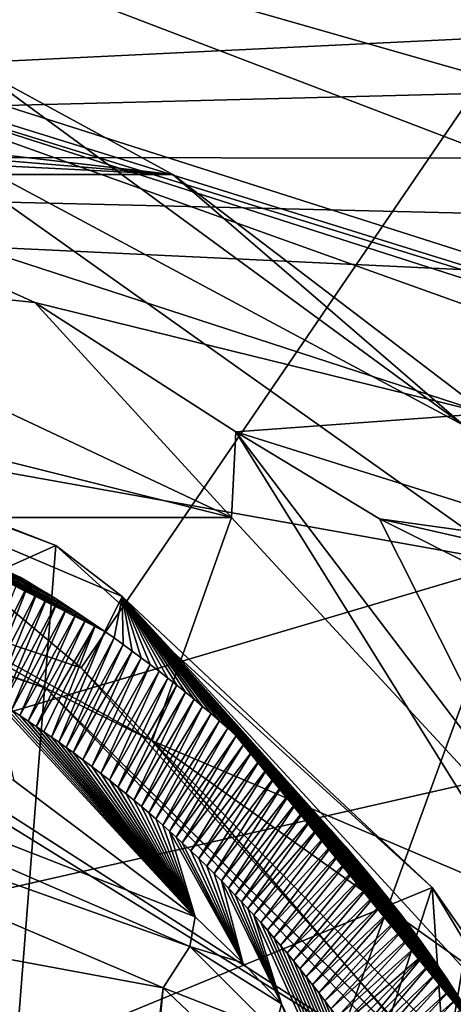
# Model space of a CAD drawing. Header units: millimetres. Extents: x -147 to 294, y -82 to 275.
# Tile 188 of 256: x 243.14 to 245.54, y 157.59 to 163.05. Entities that reach past the tile are written whole.
import ezdxf

# ---------------------------------------------------------------- set-up
doc = ezdxf.new("R2010")
doc.units = ezdxf.units.MM
doc.header["$LTSCALE"] = 67.506716
for name, color, linetype in [('1827', 7, 'CONTINUOUS'), ('2846', 7, 'CONTINUOUS'), ('3303', 7, 'CONTINUOUS'), ('3314', 7, 'CONTINUOUS'), ('3322', 7, 'CONTINUOUS'), ('3341', 7, 'CONTINUOUS'), ('3344', 7, 'CONTINUOUS'), ('3346', 7, 'CONTINUOUS'), ('3386', 7, 'CONTINUOUS'), ('3841', 7, 'CONTINUOUS'), ('3876', 7, 'CONTINUOUS'), ('3877', 7, 'CONTINUOUS'), ('3878', 7, 'CONTINUOUS'), ('3879', 7, 'CONTINUOUS'), ('3901', 7, 'CONTINUOUS'), ('3902', 7, 'CONTINUOUS'), ('3935', 7, 'CONTINUOUS'), ('3936', 7, 'CONTINUOUS'), ('3938', 7, 'CONTINUOUS'), ('3939', 7, 'CONTINUOUS'), ('3942', 7, 'CONTINUOUS'), ('3943', 7, 'CONTINUOUS'), ('4009', 7, 'CONTINUOUS'), ('761', 7, 'CONTINUOUS'), ('802', 7, 'CONTINUOUS')]:
    doc.layers.add(name, color=color, linetype=linetype)

msp = doc.modelspace()

# ---------------------------------------------------------------- linework, layer by layer
at = {"layer": '1827', "linetype": 'CONTINUOUS'}
for points in [[(247.0596, 164.7051, -25.4426), (235.1408, 166.4508, -22.4756), (243.4814, 159.4562, -25.6096), (247.0596, 164.7051, -25.4426)], [(243.4814, 159.4562, -25.6096), (235.1408, 166.4508, -22.4756), (240.0061, 160.6226, -24.4588), (243.4814, 159.4562, -25.6096)], [(245.8803, 156.9897, -26.9313), (247.0596, 164.7051, -25.4426), (243.4814, 159.4562, -25.6096), (245.8803, 156.9897, -26.9313)]]:
    msp.add_3dface(points, dxfattribs=at)
at = {"layer": '2846', "linetype": 'CONTINUOUS'}
for points in [[(248.922, 164.5544, -28.6219), (256.2098, 159.7369, -33.4085), (240.8754, 165.8182, -25.9496), (248.922, 164.5544, -28.6219)], [(240.8754, 165.8182, -25.9496), (256.2098, 159.7369, -33.4085), (240.9425, 165.0801, -26.144), (240.8754, 165.8182, -25.9496)], [(240.9425, 165.0801, -26.144), (256.2098, 159.7369, -33.4085), (241.1225, 165.0226, -26.1991), (240.9425, 165.0801, -26.144)], [(241.1225, 165.0226, -26.1991), (256.2098, 159.7369, -33.4085), (241.2227, 164.8652, -26.2602), (241.1225, 165.0226, -26.1991)], [(241.2227, 164.8652, -26.2602), (256.2098, 159.7369, -33.4085), (241.4267, 163.9573, -26.5222), (241.2227, 164.8652, -26.2602)], [(256.2098, 159.7369, -33.4085), (255.0942, 158.7309, -33.3823), (241.4267, 163.9573, -26.5222), (256.2098, 159.7369, -33.4085)], [(241.4267, 163.9573, -26.5222), (255.0942, 158.7309, -33.3823), (241.6362, 163.0259, -26.7849), (241.4267, 163.9573, -26.5222)], [(241.6362, 163.0259, -26.7849), (255.0942, 158.7309, -33.3823), (241.7045, 162.8973, -26.831), (241.6362, 163.0259, -26.7849)], [(241.7045, 162.8973, -26.831), (255.0942, 158.7309, -33.3823), (241.8299, 162.8222, -26.8804), (241.7045, 162.8973, -26.831)], [(255.0942, 158.7309, -33.3823), (254.8724, 158.6399, -33.3189), (241.8299, 162.8222, -26.8804), (255.0942, 158.7309, -33.3823)], [(254.8724, 158.6399, -33.3189), (254.4428, 158.3003, -33.2645), (241.8299, 162.8222, -26.8804), (254.8724, 158.6399, -33.3189)], [(241.8299, 162.8222, -26.8804), (254.4428, 158.3003, -33.2645), (245.6001, 160.8001, -28.5221), (241.8299, 162.8222, -26.8804)]]:
    msp.add_3dface(points, dxfattribs=at)
at = {"layer": '3303', "linetype": 'CONTINUOUS'}
for points in [[(240.0061, 160.6226, -24.4588), (239.9795, 160.5045, -24.5226), (245.7051, 156.9546, -26.9517), (240.0061, 160.6226, -24.4588)], [(243.4814, 159.4562, -25.6096), (240.0061, 160.6226, -24.4588), (245.7051, 156.9546, -26.9517), (243.4814, 159.4562, -25.6096)], [(239.9795, 160.5045, -24.5226), (239.9348, 160.4632, -24.6923), (243.2865, 159.3431, -25.8126), (239.9795, 160.5045, -24.5226)], [(245.7051, 156.9546, -26.9517), (239.9795, 160.5045, -24.5226), (243.2865, 159.3431, -25.8126), (245.7051, 156.9546, -26.9517)], [(245.8803, 156.9897, -26.9313), (243.4814, 159.4562, -25.6096), (245.7051, 156.9546, -26.9517), (245.8803, 156.9897, -26.9313)], [(245.6575, 156.8881, -27.1343), (245.7051, 156.9546, -26.9517), (243.2865, 159.3431, -25.8126), (245.6575, 156.8881, -27.1343)]]:
    msp.add_3dface(points, dxfattribs=at)
at = {"layer": '3314', "linetype": 'CONTINUOUS'}
for points in [[(243.2865, 159.3431, -25.8126), (239.9348, 160.4632, -24.6923), (241.624, 160.2881, -26.0953), (243.2865, 159.3431, -25.8126)], [(243.876, 159.0509, -26.9705), (243.2865, 159.3431, -25.8126), (241.624, 160.2881, -26.0953), (243.876, 159.0509, -26.9705)], [(245.6575, 156.8881, -27.1343), (243.2865, 159.3431, -25.8126), (245.5394, 157.122, -27.9101), (245.6575, 156.8881, -27.1343)], [(245.5394, 157.122, -27.9101), (243.2865, 159.3431, -25.8126), (243.876, 159.0509, -26.9705), (245.5394, 157.122, -27.9101)]]:
    msp.add_3dface(points, dxfattribs=at)
at = {"layer": '3322', "linetype": 'CONTINUOUS'}
for points in [[(241.6592, 162.1908, -29.1569), (243.225, 161.4808, -29.5895), (241.3755, 161.6749, -26.3422), (241.6592, 162.1908, -29.1569)], [(241.3755, 161.6749, -26.3422), (243.225, 161.4808, -29.5895), (244.3147, 160.2895, -27.38), (241.3755, 161.6749, -26.3422)], [(243.225, 161.4808, -29.5895), (244.339, 160.7633, -30.238), (244.3147, 160.2895, -27.38), (243.225, 161.4808, -29.5895)], [(244.3147, 160.2895, -27.38), (244.339, 160.7633, -30.238), (246.4845, 157.9382, -28.542), (244.3147, 160.2895, -27.38)], [(244.339, 160.7633, -30.238), (247.2496, 156.0853, -32.6765), (246.4845, 157.9382, -28.542), (244.339, 160.7633, -30.238)]]:
    msp.add_3dface(points, dxfattribs=at)
at = {"layer": '3341', "linetype": 'CONTINUOUS'}
for points in [[(241.8299, 162.8222, -26.8804), (245.6001, 160.8001, -28.5221), (242.8837, 162.7919, -29.2062), (241.8299, 162.8222, -26.8804)], [(242.8837, 162.7919, -29.2062), (245.6001, 160.8001, -28.5221), (243.9891, 162.1908, -29.4022), (242.8837, 162.7919, -29.2062)], [(243.9891, 162.1908, -29.4022), (245.6001, 160.8001, -28.5221), (245.7281, 160.8644, -30.2876), (243.9891, 162.1908, -29.4022)]]:
    msp.add_3dface(points, dxfattribs=at)
at = {"layer": '3344', "linetype": 'CONTINUOUS'}
for points in [[(242.8837, 162.7919, -29.2062), (243.9891, 162.1908, -29.4022), (240.5603, 162.5873, -28.9747), (242.8837, 162.7919, -29.2062)], [(243.9891, 162.1908, -29.4022), (240.7907, 162.4538, -29.0152), (240.5603, 162.5873, -28.9747), (243.9891, 162.1908, -29.4022)], [(241.2332, 162.3309, -29.0822), (240.7907, 162.4538, -29.0152), (243.9891, 162.1908, -29.4022), (241.2332, 162.3309, -29.0822)], [(241.6592, 162.1908, -29.1569), (241.2332, 162.3309, -29.0822), (243.9891, 162.1908, -29.4022), (241.6592, 162.1908, -29.1569)], [(243.225, 161.4808, -29.5895), (241.6592, 162.1908, -29.1569), (245.7281, 160.8644, -30.2876), (243.225, 161.4808, -29.5895)], [(241.6592, 162.1908, -29.1569), (243.9891, 162.1908, -29.4022), (245.7281, 160.8644, -30.2876), (241.6592, 162.1908, -29.1569)], [(244.339, 160.7633, -30.238), (243.225, 161.4808, -29.5895), (245.7281, 160.8644, -30.2876), (244.339, 160.7633, -30.238)], [(244.339, 160.7633, -30.238), (245.7281, 160.8644, -30.2876), (246.4721, 160.0956, -31.4789), (244.339, 160.7633, -30.238)], [(244.339, 160.7633, -30.238), (246.4721, 160.0956, -31.4789), (245.1337, 160.2818, -30.952), (244.339, 160.7633, -30.238)], [(245.1337, 160.2818, -30.952), (246.4721, 160.0956, -31.4789), (246.4381, 159.9844, -31.8106), (245.1337, 160.2818, -30.952)], [(245.723, 159.9857, -31.7302), (245.1337, 160.2818, -30.952), (246.4381, 159.9844, -31.8106), (245.723, 159.9857, -31.7302)]]:
    msp.add_3dface(points, dxfattribs=at)
at = {"layer": '3346', "linetype": 'CONTINUOUS'}
for points in [[(247.2496, 156.0853, -32.6765), (244.339, 160.7633, -30.238), (245.1337, 160.2818, -30.952), (247.2496, 156.0853, -32.6765)], [(247.2496, 156.0853, -32.6765), (245.1337, 160.2818, -30.952), (245.723, 159.9857, -31.7302), (247.2496, 156.0853, -32.6765)]]:
    msp.add_3dface(points, dxfattribs=at)
at = {"layer": '3386', "linetype": 'CONTINUOUS'}
for points in [[(241.3755, 161.6749, -26.3422), (244.3147, 160.2895, -27.38), (241.502, 160.9934, -26.2178), (241.3755, 161.6749, -26.3422)], [(244.3147, 160.2895, -27.38), (241.624, 160.2881, -26.0953), (241.502, 160.9934, -26.2178), (244.3147, 160.2895, -27.38)], [(243.876, 159.0509, -26.9705), (241.624, 160.2881, -26.0953), (244.3147, 160.2895, -27.38), (243.876, 159.0509, -26.9705)], [(243.876, 159.0509, -26.9705), (244.3147, 160.2895, -27.38), (246.4845, 157.9382, -28.542), (243.876, 159.0509, -26.9705)], [(245.5394, 157.122, -27.9101), (243.876, 159.0509, -26.9705), (246.0092, 157.5301, -28.2242), (245.5394, 157.122, -27.9101)], [(243.876, 159.0509, -26.9705), (246.4845, 157.9382, -28.542), (246.0092, 157.5301, -28.2242), (243.876, 159.0509, -26.9705)]]:
    msp.add_3dface(points, dxfattribs=at)
at = {"layer": '3841', "linetype": 'CONTINUOUS'}
for points in [[(243.9357, 157.6809, -24.9188), (239.7069, 158.4645, -23.589), (241.7561, 139.9206, -25.3915), (243.9357, 157.6809, -24.9188)], [(242.3707, 141.209, -25.599), (243.9357, 157.6809, -24.9188), (241.7561, 139.9206, -25.3915), (242.3707, 141.209, -25.599)], [(244.1689, 157.4608, -25.0273), (243.9357, 157.6809, -24.9188), (242.3707, 141.209, -25.599), (244.1689, 157.4608, -25.0273)]]:
    msp.add_3dface(points, dxfattribs=at)
at = {"layer": '3876', "linetype": 'CONTINUOUS'}
for points in [[(244.5923, 157.5928, -25.5415), (246.2893, 153.9977, -26.7161), (244.439, 158.0844, -27.215), (244.5923, 157.5928, -25.5415)], [(244.439, 158.0844, -27.215), (246.2893, 153.9977, -26.7161), (244.4764, 158.0429, -27.2358), (244.439, 158.0844, -27.215)], [(244.4764, 158.0429, -27.2358), (246.2893, 153.9977, -26.7161), (244.5135, 158.0011, -27.2566), (244.4764, 158.0429, -27.2358)], [(244.5135, 158.0011, -27.2566), (246.2893, 153.9977, -26.7161), (244.5502, 157.959, -27.2773), (244.5135, 158.0011, -27.2566)], [(244.5502, 157.959, -27.2773), (246.2893, 153.9977, -26.7161), (244.5866, 157.9165, -27.2981), (244.5502, 157.959, -27.2773)], [(244.5866, 157.9165, -27.2981), (246.2893, 153.9977, -26.7161), (244.6227, 157.8736, -27.3189), (244.5866, 157.9165, -27.2981)], [(244.6227, 157.8736, -27.3189), (246.2893, 153.9977, -26.7161), (244.6585, 157.8304, -27.3397), (244.6227, 157.8736, -27.3189)], [(244.6585, 157.8304, -27.3397), (246.2893, 153.9977, -26.7161), (244.6939, 157.7869, -27.3605), (244.6585, 157.8304, -27.3397)], [(244.6939, 157.7869, -27.3605), (246.2893, 153.9977, -26.7161), (244.729, 157.7431, -27.3812), (244.6939, 157.7869, -27.3605)], [(244.729, 157.7431, -27.3812), (246.2893, 153.9977, -26.7161), (244.7637, 157.6989, -27.402), (244.729, 157.7431, -27.3812)], [(244.7637, 157.6989, -27.402), (246.2893, 153.9977, -26.7161), (244.7981, 157.6544, -27.4227), (244.7637, 157.6989, -27.402)], [(244.7981, 157.6544, -27.4227), (246.2893, 153.9977, -26.7161), (244.8322, 157.6096, -27.4434), (244.7981, 157.6544, -27.4227)], [(244.8322, 157.6096, -27.4434), (246.2893, 153.9977, -26.7161), (244.8659, 157.5645, -27.4641), (244.8322, 157.6096, -27.4434)]]:
    msp.add_3dface(points, dxfattribs=at)
at = {"layer": '3877', "linetype": 'CONTINUOUS'}
for points in [[(246.0375, 153.7605, -26.2755), (244.5923, 157.5928, -25.5415), (244.5551, 157.4394, -25.2768), (246.0375, 153.7605, -26.2755)], [(246.0375, 153.7605, -26.2755), (246.2893, 153.9977, -26.7161), (244.5923, 157.5928, -25.5415), (246.0375, 153.7605, -26.2755)]]:
    msp.add_3dface(points, dxfattribs=at)
at = {"layer": '3878', "linetype": 'CONTINUOUS'}
for points in [[(244.1127, 158.0746, -25.3151), (244.0842, 157.911, -25.0514), (244.3772, 157.8208, -25.4372), (244.1127, 158.0746, -25.3151)], [(243.9357, 157.6809, -24.9188), (244.5551, 157.4394, -25.2768), (244.0842, 157.911, -25.0514), (243.9357, 157.6809, -24.9188)], [(244.5551, 157.4394, -25.2768), (244.5923, 157.5928, -25.5415), (244.0842, 157.911, -25.0514), (244.5551, 157.4394, -25.2768)], [(244.0842, 157.911, -25.0514), (244.5923, 157.5928, -25.5415), (244.3772, 157.8208, -25.4372), (244.0842, 157.911, -25.0514)], [(243.9357, 157.6809, -24.9188), (244.1689, 157.4608, -25.0273), (244.5551, 157.4394, -25.2768), (243.9357, 157.6809, -24.9188)]]:
    msp.add_3dface(points, dxfattribs=at)
at = {"layer": '3879', "linetype": 'CONTINUOUS'}
for points in [[(242.9997, 159.2819, -26.5262), (244.1127, 158.0746, -25.3151), (243.0486, 159.2512, -26.5467), (242.9997, 159.2819, -26.5262)], [(244.1127, 158.0746, -25.3151), (242.9997, 159.2819, -26.5262), (243.1097, 158.8309, -24.9011), (244.1127, 158.0746, -25.3151)], [(243.0486, 159.2512, -26.5467), (244.1127, 158.0746, -25.3151), (243.0963, 159.2207, -26.5668), (243.0486, 159.2512, -26.5467)], [(243.0963, 159.2207, -26.5668), (244.1127, 158.0746, -25.3151), (243.1428, 159.1904, -26.5866), (243.0963, 159.2207, -26.5668)], [(243.1428, 159.1904, -26.5866), (244.1127, 158.0746, -25.3151), (243.1882, 159.1604, -26.6061), (243.1428, 159.1904, -26.5866)], [(243.1882, 159.1604, -26.6061), (244.1127, 158.0746, -25.3151), (243.2325, 159.1305, -26.6252), (243.1882, 159.1604, -26.6061)], [(243.2325, 159.1305, -26.6252), (244.1127, 158.0746, -25.3151), (243.2757, 159.1009, -26.644), (243.2325, 159.1305, -26.6252)], [(243.2757, 159.1009, -26.644), (244.1127, 158.0746, -25.3151), (243.3177, 159.0717, -26.6625), (243.2757, 159.1009, -26.644)], [(243.3177, 159.0717, -26.6625), (244.1127, 158.0746, -25.3151), (243.3587, 159.0427, -26.6807), (243.3177, 159.0717, -26.6625)], [(243.3587, 159.0427, -26.6807), (244.1127, 158.0746, -25.3151), (243.3988, 159.0139, -26.6985), (243.3587, 159.0427, -26.6807)], [(243.3988, 159.0139, -26.6985), (244.1127, 158.0746, -25.3151), (243.4379, 158.9854, -26.7161), (243.3988, 159.0139, -26.6985)], [(243.4379, 158.9854, -26.7161), (244.1127, 158.0746, -25.3151), (243.4908, 158.9461, -26.7401), (243.4379, 158.9854, -26.7161)], [(243.4908, 158.9461, -26.7401), (244.1127, 158.0746, -25.3151), (243.5419, 158.9075, -26.7634), (243.4908, 158.9461, -26.7401)], [(243.5419, 158.9075, -26.7634), (244.1127, 158.0746, -25.3151), (243.5913, 158.8693, -26.7862), (243.5419, 158.9075, -26.7634)], [(243.5913, 158.8693, -26.7862), (244.1127, 158.0746, -25.3151), (243.6392, 158.8317, -26.8085), (243.5913, 158.8693, -26.7862)], [(243.6392, 158.8317, -26.8085), (244.1127, 158.0746, -25.3151), (243.6856, 158.7946, -26.8303), (243.6392, 158.8317, -26.8085)], [(243.6856, 158.7946, -26.8303), (244.1127, 158.0746, -25.3151), (243.7304, 158.7581, -26.8516), (243.6856, 158.7946, -26.8303)], [(243.7304, 158.7581, -26.8516), (244.1127, 158.0746, -25.3151), (243.7738, 158.7221, -26.8724), (243.7304, 158.7581, -26.8516)], [(243.7738, 158.7221, -26.8724), (244.1127, 158.0746, -25.3151), (243.8159, 158.6866, -26.8927), (243.7738, 158.7221, -26.8724)], [(243.8159, 158.6866, -26.8927), (244.1127, 158.0746, -25.3151), (243.8567, 158.6517, -26.9125), (243.8159, 158.6866, -26.8927)], [(243.8567, 158.6517, -26.9125), (244.1127, 158.0746, -25.3151), (243.8962, 158.6174, -26.9319), (243.8567, 158.6517, -26.9125)], [(243.8962, 158.6174, -26.9319), (244.1127, 158.0746, -25.3151), (243.9345, 158.5836, -26.9508), (243.8962, 158.6174, -26.9319)], [(243.9345, 158.5836, -26.9508), (244.1127, 158.0746, -25.3151), (243.9716, 158.5503, -26.9693), (243.9345, 158.5836, -26.9508)], [(244.1127, 158.0746, -25.3151), (244.3772, 157.8208, -25.4372), (243.9716, 158.5503, -26.9693), (244.1127, 158.0746, -25.3151)], [(243.9716, 158.5503, -26.9693), (244.3772, 157.8208, -25.4372), (244.0076, 158.5175, -26.9874), (243.9716, 158.5503, -26.9693)], [(244.0076, 158.5175, -26.9874), (244.3772, 157.8208, -25.4372), (244.0424, 158.4853, -27.005), (244.0076, 158.5175, -26.9874)], [(244.0424, 158.4853, -27.005), (244.3772, 157.8208, -25.4372), (244.0895, 158.4412, -27.029), (244.0424, 158.4853, -27.005)], [(244.0895, 158.4412, -27.029), (244.3772, 157.8208, -25.4372), (244.1347, 158.3979, -27.0522), (244.0895, 158.4412, -27.029)], [(244.1347, 158.3979, -27.0522), (244.3772, 157.8208, -25.4372), (244.178, 158.3557, -27.0747), (244.1347, 158.3979, -27.0522)], [(244.178, 158.3557, -27.0747), (244.3772, 157.8208, -25.4372), (244.2196, 158.3145, -27.0966), (244.178, 158.3557, -27.0747)], [(244.2196, 158.3145, -27.0966), (244.3772, 157.8208, -25.4372), (244.2597, 158.2741, -27.1178), (244.2196, 158.3145, -27.0966)], [(244.3772, 157.8208, -25.4372), (244.5923, 157.5928, -25.5415), (244.2597, 158.2741, -27.1178), (244.3772, 157.8208, -25.4372)], [(244.2597, 158.2741, -27.1178), (244.5923, 157.5928, -25.5415), (244.2981, 158.2346, -27.1383), (244.2597, 158.2741, -27.1178)], [(244.2981, 158.2346, -27.1383), (244.5923, 157.5928, -25.5415), (244.3352, 158.196, -27.1582), (244.2981, 158.2346, -27.1383)], [(244.3352, 158.196, -27.1582), (244.5923, 157.5928, -25.5415), (244.3711, 158.158, -27.1777), (244.3352, 158.196, -27.1582)], [(244.3711, 158.158, -27.1777), (244.5923, 157.5928, -25.5415), (244.4057, 158.1208, -27.1966), (244.3711, 158.158, -27.1777)], [(244.5923, 157.5928, -25.5415), (244.439, 158.0844, -27.215), (244.4057, 158.1208, -27.1966), (244.5923, 157.5928, -25.5415)]]:
    msp.add_3dface(points, dxfattribs=at)
at = {"layer": '3901', "linetype": 'CONTINUOUS'}
for points in [[(244.0842, 157.911, -25.0514), (240.0114, 159.6771, -23.6907), (240.0051, 159.3608, -23.6011), (244.0842, 157.911, -25.0514)], [(244.0842, 157.911, -25.0514), (244.1127, 158.0746, -25.3151), (240.0114, 159.6771, -23.6907), (244.0842, 157.911, -25.0514)], [(244.1127, 158.0746, -25.3151), (243.1097, 158.8309, -24.9011), (240.0114, 159.6771, -23.6907), (244.1127, 158.0746, -25.3151)], [(243.9357, 157.6809, -24.9188), (244.0842, 157.911, -25.0514), (240.0051, 159.3608, -23.6011), (243.9357, 157.6809, -24.9188)]]:
    msp.add_3dface(points, dxfattribs=at)
at = {"layer": '3902', "linetype": 'CONTINUOUS'}
msp.add_3dface([(239.7069, 158.4645, -23.589), (243.9357, 157.6809, -24.9188), (240.0051, 159.3608, -23.6011), (239.7069, 158.4645, -23.589)], dxfattribs=at)
at = {"layer": '3935', "linetype": 'CONTINUOUS'}
for points in [[(243.5622, 159.6923, -26.8878), (243.6134, 159.6569, -26.9096), (240.7257, 161.1194, -26.1617), (243.5622, 159.6923, -26.8878)], [(240.7257, 161.1194, -26.1617), (243.6134, 159.6569, -26.9096), (243.71, 159.8503, -27.1821), (240.7257, 161.1194, -26.1617)], [(243.5106, 159.7272, -26.866), (243.5622, 159.6923, -26.8878), (240.7257, 161.1194, -26.1617), (243.5106, 159.7272, -26.866)], [(243.4587, 159.7618, -26.8442), (243.5106, 159.7272, -26.866), (240.7257, 161.1194, -26.1617), (243.4587, 159.7618, -26.8442)], [(243.4064, 159.7959, -26.8225), (243.4587, 159.7618, -26.8442), (240.7257, 161.1194, -26.1617), (243.4064, 159.7959, -26.8225)], [(243.3538, 159.8297, -26.8008), (243.4064, 159.7959, -26.8225), (240.7257, 161.1194, -26.1617), (243.3538, 159.8297, -26.8008)], [(243.3009, 159.863, -26.7792), (243.3538, 159.8297, -26.8008), (240.7257, 161.1194, -26.1617), (243.3009, 159.863, -26.7792)], [(243.2478, 159.8959, -26.7577), (243.3009, 159.863, -26.7792), (240.7257, 161.1194, -26.1617), (243.2478, 159.8959, -26.7577)], [(243.1943, 159.9283, -26.7362), (243.2478, 159.8959, -26.7577), (240.7257, 161.1194, -26.1617), (243.1943, 159.9283, -26.7362)], [(243.1405, 159.9604, -26.7148), (243.1943, 159.9283, -26.7362), (240.7257, 161.1194, -26.1617), (243.1405, 159.9604, -26.7148)], [(243.6134, 159.6569, -26.9096), (243.6644, 159.6211, -26.9315), (243.71, 159.8503, -27.1821), (243.6134, 159.6569, -26.9096)], [(243.6644, 159.6211, -26.9315), (243.715, 159.585, -26.9535), (243.71, 159.8503, -27.1821), (243.6644, 159.6211, -26.9315)], [(245.7339, 157.3714, -28.0395), (245.8734, 157.4928, -28.3346), (243.71, 159.8503, -27.1821), (245.7339, 157.3714, -28.0395)], [(245.7026, 157.4241, -28.0181), (245.7339, 157.3714, -28.0395), (243.71, 159.8503, -27.1821), (245.7026, 157.4241, -28.0181)], [(245.6708, 157.4766, -27.9966), (245.7026, 157.4241, -28.0181), (243.71, 159.8503, -27.1821), (245.6708, 157.4766, -27.9966)], [(245.6386, 157.5288, -27.9751), (245.6708, 157.4766, -27.9966), (243.71, 159.8503, -27.1821), (245.6386, 157.5288, -27.9751)], [(245.6059, 157.5807, -27.9534), (245.6386, 157.5288, -27.9751), (243.71, 159.8503, -27.1821), (245.6059, 157.5807, -27.9534)], [(245.5728, 157.6324, -27.9317), (245.6059, 157.5807, -27.9534), (243.71, 159.8503, -27.1821), (245.5728, 157.6324, -27.9317)], [(245.5393, 157.6837, -27.91), (245.5728, 157.6324, -27.9317), (243.71, 159.8503, -27.1821), (245.5393, 157.6837, -27.91)], [(245.5053, 157.7348, -27.8882), (245.5393, 157.6837, -27.91), (243.71, 159.8503, -27.1821), (245.5053, 157.7348, -27.8882)], [(245.471, 157.7856, -27.8663), (245.5053, 157.7348, -27.8882), (243.71, 159.8503, -27.1821), (245.471, 157.7856, -27.8663)], [(245.4361, 157.8361, -27.8444), (245.471, 157.7856, -27.8663), (243.71, 159.8503, -27.1821), (245.4361, 157.8361, -27.8444)], [(245.4009, 157.8863, -27.8224), (245.4361, 157.8361, -27.8444), (243.71, 159.8503, -27.1821), (245.4009, 157.8863, -27.8224)], [(245.3652, 157.9362, -27.8004), (245.4009, 157.8863, -27.8224), (243.71, 159.8503, -27.1821), (245.3652, 157.9362, -27.8004)], [(245.3291, 157.9858, -27.7784), (245.3652, 157.9362, -27.8004), (243.71, 159.8503, -27.1821), (245.3291, 157.9858, -27.7784)], [(245.2926, 158.0351, -27.7563), (245.3291, 157.9858, -27.7784), (243.71, 159.8503, -27.1821), (245.2926, 158.0351, -27.7563)], [(245.2557, 158.0841, -27.7341), (245.2926, 158.0351, -27.7563), (243.71, 159.8503, -27.1821), (245.2557, 158.0841, -27.7341)], [(245.2183, 158.1328, -27.7119), (245.2557, 158.0841, -27.7341), (243.71, 159.8503, -27.1821), (245.2183, 158.1328, -27.7119)], [(245.1806, 158.1812, -27.6897), (245.2183, 158.1328, -27.7119), (243.71, 159.8503, -27.1821), (245.1806, 158.1812, -27.6897)], [(245.1424, 158.2292, -27.6675), (245.1806, 158.1812, -27.6897), (243.71, 159.8503, -27.1821), (245.1424, 158.2292, -27.6675)], [(245.1038, 158.277, -27.6452), (245.1424, 158.2292, -27.6675), (243.71, 159.8503, -27.1821), (245.1038, 158.277, -27.6452)], [(245.0648, 158.3244, -27.6229), (245.1038, 158.277, -27.6452), (243.71, 159.8503, -27.1821), (245.0648, 158.3244, -27.6229)], [(245.0254, 158.3715, -27.6006), (245.0648, 158.3244, -27.6229), (243.71, 159.8503, -27.1821), (245.0254, 158.3715, -27.6006)], [(244.9856, 158.4182, -27.5782), (245.0254, 158.3715, -27.6006), (243.71, 159.8503, -27.1821), (244.9856, 158.4182, -27.5782)], [(244.9454, 158.4647, -27.5559), (244.9856, 158.4182, -27.5782), (243.71, 159.8503, -27.1821), (244.9454, 158.4647, -27.5559)], [(244.9047, 158.5108, -27.5335), (244.9454, 158.4647, -27.5559), (243.71, 159.8503, -27.1821), (244.9047, 158.5108, -27.5335)], [(244.8637, 158.5565, -27.5111), (244.9047, 158.5108, -27.5335), (243.71, 159.8503, -27.1821), (244.8637, 158.5565, -27.5111)], [(244.8223, 158.602, -27.4887), (244.8637, 158.5565, -27.5111), (243.71, 159.8503, -27.1821), (244.8223, 158.602, -27.4887)], [(244.7805, 158.6471, -27.4663), (244.8223, 158.602, -27.4887), (243.71, 159.8503, -27.1821), (244.7805, 158.6471, -27.4663)], [(244.7383, 158.6918, -27.4439), (244.7805, 158.6471, -27.4663), (243.71, 159.8503, -27.1821), (244.7383, 158.6918, -27.4439)], [(244.6957, 158.7362, -27.4214), (244.7383, 158.6918, -27.4439), (243.71, 159.8503, -27.1821), (244.6957, 158.7362, -27.4214)], [(244.6527, 158.7803, -27.399), (244.6957, 158.7362, -27.4214), (243.71, 159.8503, -27.1821), (244.6527, 158.7803, -27.399)], [(244.6093, 158.824, -27.3766), (244.6527, 158.7803, -27.399), (243.71, 159.8503, -27.1821), (244.6093, 158.824, -27.3766)], [(244.5656, 158.8674, -27.3542), (244.6093, 158.824, -27.3766), (243.71, 159.8503, -27.1821), (244.5656, 158.8674, -27.3542)], [(244.5214, 158.9104, -27.3317), (244.5656, 158.8674, -27.3542), (243.71, 159.8503, -27.1821), (244.5214, 158.9104, -27.3317)], [(244.4769, 158.9531, -27.3093), (244.5214, 158.9104, -27.3317), (243.71, 159.8503, -27.1821), (244.4769, 158.9531, -27.3093)], [(244.432, 158.9954, -27.2869), (244.4769, 158.9531, -27.3093), (243.71, 159.8503, -27.1821), (244.432, 158.9954, -27.2869)], [(244.3868, 159.0373, -27.2645), (244.432, 158.9954, -27.2869), (243.71, 159.8503, -27.1821), (244.3868, 159.0373, -27.2645)], [(244.3411, 159.0789, -27.2421), (244.3868, 159.0373, -27.2645), (243.71, 159.8503, -27.1821), (244.3411, 159.0789, -27.2421)], [(244.2951, 159.1201, -27.2198), (244.3411, 159.0789, -27.2421), (243.71, 159.8503, -27.1821), (244.2951, 159.1201, -27.2198)], [(244.2487, 159.161, -27.1974), (244.2951, 159.1201, -27.2198), (243.71, 159.8503, -27.1821), (244.2487, 159.161, -27.1974)], [(244.202, 159.2014, -27.1751), (244.2487, 159.161, -27.1974), (243.71, 159.8503, -27.1821), (244.202, 159.2014, -27.1751)], [(244.1549, 159.2415, -27.1528), (244.202, 159.2014, -27.1751), (243.71, 159.8503, -27.1821), (244.1549, 159.2415, -27.1528)], [(244.1074, 159.2813, -27.1305), (244.1549, 159.2415, -27.1528), (243.71, 159.8503, -27.1821), (244.1074, 159.2813, -27.1305)], [(244.0595, 159.3206, -27.1083), (244.1074, 159.2813, -27.1305), (243.71, 159.8503, -27.1821), (244.0595, 159.3206, -27.1083)], [(244.0114, 159.3595, -27.086), (244.0595, 159.3206, -27.1083), (243.71, 159.8503, -27.1821), (244.0114, 159.3595, -27.086)], [(243.9628, 159.3981, -27.0639), (244.0114, 159.3595, -27.086), (243.71, 159.8503, -27.1821), (243.9628, 159.3981, -27.0639)], [(243.9139, 159.4363, -27.0417), (243.9628, 159.3981, -27.0639), (243.71, 159.8503, -27.1821), (243.9139, 159.4363, -27.0417)], [(243.8647, 159.474, -27.0196), (243.9139, 159.4363, -27.0417), (243.71, 159.8503, -27.1821), (243.8647, 159.474, -27.0196)], [(243.8151, 159.5114, -26.9975), (243.8647, 159.474, -27.0196), (243.71, 159.8503, -27.1821), (243.8151, 159.5114, -26.9975)], [(243.7652, 159.5484, -26.9755), (243.8151, 159.5114, -26.9975), (243.71, 159.8503, -27.1821), (243.7652, 159.5484, -26.9755)], [(243.715, 159.585, -26.9535), (243.7652, 159.5484, -26.9755), (243.71, 159.8503, -27.1821), (243.715, 159.585, -26.9535)]]:
    msp.add_3dface(points, dxfattribs=at)
at = {"layer": '3936', "linetype": 'CONTINUOUS'}
for points in [[(242.898, 159.3439, -26.4842), (243.1943, 159.9283, -26.7362), (243.1405, 159.9604, -26.7148), (242.898, 159.3439, -26.4842)], [(242.898, 159.3439, -26.4842), (242.9495, 159.3128, -26.5054), (243.1943, 159.9283, -26.7362), (242.898, 159.3439, -26.4842)], [(242.9495, 159.3128, -26.5054), (243.2478, 159.8959, -26.7577), (243.1943, 159.9283, -26.7362), (242.9495, 159.3128, -26.5054)], [(242.9495, 159.3128, -26.5054), (242.9997, 159.2819, -26.5262), (243.2478, 159.8959, -26.7577), (242.9495, 159.3128, -26.5054)], [(242.9997, 159.2819, -26.5262), (243.3009, 159.863, -26.7792), (243.2478, 159.8959, -26.7577), (242.9997, 159.2819, -26.5262)], [(242.9997, 159.2819, -26.5262), (243.0486, 159.2512, -26.5467), (243.3009, 159.863, -26.7792), (242.9997, 159.2819, -26.5262)], [(243.0486, 159.2512, -26.5467), (243.3538, 159.8297, -26.8008), (243.3009, 159.863, -26.7792), (243.0486, 159.2512, -26.5467)], [(243.0486, 159.2512, -26.5467), (243.0963, 159.2207, -26.5668), (243.3538, 159.8297, -26.8008), (243.0486, 159.2512, -26.5467)], [(243.0963, 159.2207, -26.5668), (243.4064, 159.7959, -26.8225), (243.3538, 159.8297, -26.8008), (243.0963, 159.2207, -26.5668)], [(243.0963, 159.2207, -26.5668), (243.1428, 159.1904, -26.5866), (243.4064, 159.7959, -26.8225), (243.0963, 159.2207, -26.5668)], [(243.1428, 159.1904, -26.5866), (243.4587, 159.7618, -26.8442), (243.4064, 159.7959, -26.8225), (243.1428, 159.1904, -26.5866)], [(243.1428, 159.1904, -26.5866), (243.1882, 159.1604, -26.6061), (243.4587, 159.7618, -26.8442), (243.1428, 159.1904, -26.5866)], [(243.1882, 159.1604, -26.6061), (243.5106, 159.7272, -26.866), (243.4587, 159.7618, -26.8442), (243.1882, 159.1604, -26.6061)], [(243.1882, 159.1604, -26.6061), (243.2325, 159.1305, -26.6252), (243.5106, 159.7272, -26.866), (243.1882, 159.1604, -26.6061)], [(243.2325, 159.1305, -26.6252), (243.5622, 159.6923, -26.8878), (243.5106, 159.7272, -26.866), (243.2325, 159.1305, -26.6252)], [(243.2325, 159.1305, -26.6252), (243.2757, 159.1009, -26.644), (243.5622, 159.6923, -26.8878), (243.2325, 159.1305, -26.6252)], [(243.2757, 159.1009, -26.644), (243.3177, 159.0717, -26.6625), (243.5622, 159.6923, -26.8878), (243.2757, 159.1009, -26.644)], [(243.3177, 159.0717, -26.6625), (243.6134, 159.6569, -26.9096), (243.5622, 159.6923, -26.8878), (243.3177, 159.0717, -26.6625)], [(243.3177, 159.0717, -26.6625), (243.3587, 159.0427, -26.6807), (243.6134, 159.6569, -26.9096), (243.3177, 159.0717, -26.6625)], [(243.3587, 159.0427, -26.6807), (243.6644, 159.6211, -26.9315), (243.6134, 159.6569, -26.9096), (243.3587, 159.0427, -26.6807)], [(243.3587, 159.0427, -26.6807), (243.3988, 159.0139, -26.6985), (243.6644, 159.6211, -26.9315), (243.3587, 159.0427, -26.6807)], [(243.3988, 159.0139, -26.6985), (243.715, 159.585, -26.9535), (243.6644, 159.6211, -26.9315), (243.3988, 159.0139, -26.6985)], [(243.3988, 159.0139, -26.6985), (243.4379, 158.9854, -26.7161), (243.715, 159.585, -26.9535), (243.3988, 159.0139, -26.6985)], [(243.4379, 158.9854, -26.7161), (243.7652, 159.5484, -26.9755), (243.715, 159.585, -26.9535), (243.4379, 158.9854, -26.7161)], [(243.4379, 158.9854, -26.7161), (243.4908, 158.9461, -26.7401), (243.7652, 159.5484, -26.9755), (243.4379, 158.9854, -26.7161)], [(243.4908, 158.9461, -26.7401), (243.8151, 159.5114, -26.9975), (243.7652, 159.5484, -26.9755), (243.4908, 158.9461, -26.7401)], [(243.4908, 158.9461, -26.7401), (243.5419, 158.9075, -26.7634), (243.8151, 159.5114, -26.9975), (243.4908, 158.9461, -26.7401)], [(243.5419, 158.9075, -26.7634), (243.8647, 159.474, -27.0196), (243.8151, 159.5114, -26.9975), (243.5419, 158.9075, -26.7634)], [(243.5419, 158.9075, -26.7634), (243.5913, 158.8693, -26.7862), (243.8647, 159.474, -27.0196), (243.5419, 158.9075, -26.7634)], [(243.5913, 158.8693, -26.7862), (243.9139, 159.4363, -27.0417), (243.8647, 159.474, -27.0196), (243.5913, 158.8693, -26.7862)], [(243.5913, 158.8693, -26.7862), (243.6392, 158.8317, -26.8085), (243.9139, 159.4363, -27.0417), (243.5913, 158.8693, -26.7862)], [(243.6392, 158.8317, -26.8085), (243.9628, 159.3981, -27.0639), (243.9139, 159.4363, -27.0417), (243.6392, 158.8317, -26.8085)], [(243.6392, 158.8317, -26.8085), (243.6856, 158.7946, -26.8303), (243.9628, 159.3981, -27.0639), (243.6392, 158.8317, -26.8085)], [(243.6856, 158.7946, -26.8303), (244.0114, 159.3595, -27.086), (243.9628, 159.3981, -27.0639), (243.6856, 158.7946, -26.8303)], [(243.6856, 158.7946, -26.8303), (243.7304, 158.7581, -26.8516), (244.0114, 159.3595, -27.086), (243.6856, 158.7946, -26.8303)], [(243.7304, 158.7581, -26.8516), (244.0595, 159.3206, -27.1083), (244.0114, 159.3595, -27.086), (243.7304, 158.7581, -26.8516)], [(243.7304, 158.7581, -26.8516), (243.7738, 158.7221, -26.8724), (244.0595, 159.3206, -27.1083), (243.7304, 158.7581, -26.8516)], [(243.7738, 158.7221, -26.8724), (244.1074, 159.2813, -27.1305), (244.0595, 159.3206, -27.1083), (243.7738, 158.7221, -26.8724)], [(243.7738, 158.7221, -26.8724), (243.8159, 158.6866, -26.8927), (244.1074, 159.2813, -27.1305), (243.7738, 158.7221, -26.8724)], [(243.8159, 158.6866, -26.8927), (244.1549, 159.2415, -27.1528), (244.1074, 159.2813, -27.1305), (243.8159, 158.6866, -26.8927)], [(243.8159, 158.6866, -26.8927), (243.8567, 158.6517, -26.9125), (244.1549, 159.2415, -27.1528), (243.8159, 158.6866, -26.8927)], [(243.8567, 158.6517, -26.9125), (244.202, 159.2014, -27.1751), (244.1549, 159.2415, -27.1528), (243.8567, 158.6517, -26.9125)], [(243.8567, 158.6517, -26.9125), (243.8962, 158.6174, -26.9319), (244.202, 159.2014, -27.1751), (243.8567, 158.6517, -26.9125)], [(243.8962, 158.6174, -26.9319), (244.2487, 159.161, -27.1974), (244.202, 159.2014, -27.1751), (243.8962, 158.6174, -26.9319)], [(243.8962, 158.6174, -26.9319), (243.9345, 158.5836, -26.9508), (244.2487, 159.161, -27.1974), (243.8962, 158.6174, -26.9319)], [(243.9345, 158.5836, -26.9508), (244.2951, 159.1201, -27.2198), (244.2487, 159.161, -27.1974), (243.9345, 158.5836, -26.9508)], [(243.9345, 158.5836, -26.9508), (243.9716, 158.5503, -26.9693), (244.2951, 159.1201, -27.2198), (243.9345, 158.5836, -26.9508)], [(243.9716, 158.5503, -26.9693), (244.3411, 159.0789, -27.2421), (244.2951, 159.1201, -27.2198), (243.9716, 158.5503, -26.9693)], [(243.9716, 158.5503, -26.9693), (244.0076, 158.5175, -26.9874), (244.3411, 159.0789, -27.2421), (243.9716, 158.5503, -26.9693)], [(244.0076, 158.5175, -26.9874), (244.3868, 159.0373, -27.2645), (244.3411, 159.0789, -27.2421), (244.0076, 158.5175, -26.9874)], [(244.0076, 158.5175, -26.9874), (244.0424, 158.4853, -27.005), (244.3868, 159.0373, -27.2645), (244.0076, 158.5175, -26.9874)], [(244.0424, 158.4853, -27.005), (244.432, 158.9954, -27.2869), (244.3868, 159.0373, -27.2645), (244.0424, 158.4853, -27.005)], [(244.0424, 158.4853, -27.005), (244.0895, 158.4412, -27.029), (244.432, 158.9954, -27.2869), (244.0424, 158.4853, -27.005)], [(244.0895, 158.4412, -27.029), (244.4769, 158.9531, -27.3093), (244.432, 158.9954, -27.2869), (244.0895, 158.4412, -27.029)], [(244.0895, 158.4412, -27.029), (244.1347, 158.3979, -27.0522), (244.4769, 158.9531, -27.3093), (244.0895, 158.4412, -27.029)], [(244.1347, 158.3979, -27.0522), (244.5214, 158.9104, -27.3317), (244.4769, 158.9531, -27.3093), (244.1347, 158.3979, -27.0522)], [(244.1347, 158.3979, -27.0522), (244.178, 158.3557, -27.0747), (244.5214, 158.9104, -27.3317), (244.1347, 158.3979, -27.0522)], [(244.178, 158.3557, -27.0747), (244.5656, 158.8674, -27.3542), (244.5214, 158.9104, -27.3317), (244.178, 158.3557, -27.0747)], [(244.178, 158.3557, -27.0747), (244.2196, 158.3145, -27.0966), (244.5656, 158.8674, -27.3542), (244.178, 158.3557, -27.0747)], [(244.2196, 158.3145, -27.0966), (244.6093, 158.824, -27.3766), (244.5656, 158.8674, -27.3542), (244.2196, 158.3145, -27.0966)], [(244.2196, 158.3145, -27.0966), (244.2597, 158.2741, -27.1178), (244.6093, 158.824, -27.3766), (244.2196, 158.3145, -27.0966)], [(244.2597, 158.2741, -27.1178), (244.6527, 158.7803, -27.399), (244.6093, 158.824, -27.3766), (244.2597, 158.2741, -27.1178)], [(244.2597, 158.2741, -27.1178), (244.2981, 158.2346, -27.1383), (244.6527, 158.7803, -27.399), (244.2597, 158.2741, -27.1178)], [(244.2981, 158.2346, -27.1383), (244.6957, 158.7362, -27.4214), (244.6527, 158.7803, -27.399), (244.2981, 158.2346, -27.1383)], [(244.2981, 158.2346, -27.1383), (244.3352, 158.196, -27.1582), (244.6957, 158.7362, -27.4214), (244.2981, 158.2346, -27.1383)], [(244.3352, 158.196, -27.1582), (244.7383, 158.6918, -27.4439), (244.6957, 158.7362, -27.4214), (244.3352, 158.196, -27.1582)], [(244.3352, 158.196, -27.1582), (244.3711, 158.158, -27.1777), (244.7383, 158.6918, -27.4439), (244.3352, 158.196, -27.1582)], [(244.3711, 158.158, -27.1777), (244.7805, 158.6471, -27.4663), (244.7383, 158.6918, -27.4439), (244.3711, 158.158, -27.1777)], [(244.3711, 158.158, -27.1777), (244.4057, 158.1208, -27.1966), (244.7805, 158.6471, -27.4663), (244.3711, 158.158, -27.1777)], [(244.4057, 158.1208, -27.1966), (244.8223, 158.602, -27.4887), (244.7805, 158.6471, -27.4663), (244.4057, 158.1208, -27.1966)], [(244.4057, 158.1208, -27.1966), (244.439, 158.0844, -27.215), (244.8223, 158.602, -27.4887), (244.4057, 158.1208, -27.1966)], [(244.439, 158.0844, -27.215), (244.8637, 158.5565, -27.5111), (244.8223, 158.602, -27.4887), (244.439, 158.0844, -27.215)], [(244.439, 158.0844, -27.215), (244.4764, 158.0429, -27.2358), (244.8637, 158.5565, -27.5111), (244.439, 158.0844, -27.215)], [(244.4764, 158.0429, -27.2358), (244.9047, 158.5108, -27.5335), (244.8637, 158.5565, -27.5111), (244.4764, 158.0429, -27.2358)], [(244.4764, 158.0429, -27.2358), (244.5135, 158.0011, -27.2566), (244.9047, 158.5108, -27.5335), (244.4764, 158.0429, -27.2358)], [(244.5135, 158.0011, -27.2566), (244.9454, 158.4647, -27.5559), (244.9047, 158.5108, -27.5335), (244.5135, 158.0011, -27.2566)], [(244.5135, 158.0011, -27.2566), (244.5502, 157.959, -27.2773), (244.9454, 158.4647, -27.5559), (244.5135, 158.0011, -27.2566)], [(244.5502, 157.959, -27.2773), (244.9856, 158.4182, -27.5782), (244.9454, 158.4647, -27.5559), (244.5502, 157.959, -27.2773)], [(244.5502, 157.959, -27.2773), (244.5866, 157.9165, -27.2981), (244.9856, 158.4182, -27.5782), (244.5502, 157.959, -27.2773)], [(244.5866, 157.9165, -27.2981), (245.0254, 158.3715, -27.6006), (244.9856, 158.4182, -27.5782), (244.5866, 157.9165, -27.2981)], [(244.5866, 157.9165, -27.2981), (244.6227, 157.8736, -27.3189), (245.0254, 158.3715, -27.6006), (244.5866, 157.9165, -27.2981)], [(244.6227, 157.8736, -27.3189), (245.0648, 158.3244, -27.6229), (245.0254, 158.3715, -27.6006), (244.6227, 157.8736, -27.3189)], [(244.6227, 157.8736, -27.3189), (244.6585, 157.8304, -27.3397), (245.0648, 158.3244, -27.6229), (244.6227, 157.8736, -27.3189)], [(244.6585, 157.8304, -27.3397), (245.1038, 158.277, -27.6452), (245.0648, 158.3244, -27.6229), (244.6585, 157.8304, -27.3397)], [(244.6585, 157.8304, -27.3397), (244.6939, 157.7869, -27.3605), (245.1038, 158.277, -27.6452), (244.6585, 157.8304, -27.3397)], [(244.6939, 157.7869, -27.3605), (245.1424, 158.2292, -27.6675), (245.1038, 158.277, -27.6452), (244.6939, 157.7869, -27.3605)], [(244.6939, 157.7869, -27.3605), (244.729, 157.7431, -27.3812), (245.1424, 158.2292, -27.6675), (244.6939, 157.7869, -27.3605)], [(244.729, 157.7431, -27.3812), (245.1806, 158.1812, -27.6897), (245.1424, 158.2292, -27.6675), (244.729, 157.7431, -27.3812)], [(244.729, 157.7431, -27.3812), (244.7637, 157.6989, -27.402), (245.1806, 158.1812, -27.6897), (244.729, 157.7431, -27.3812)], [(244.7637, 157.6989, -27.402), (245.2183, 158.1328, -27.7119), (245.1806, 158.1812, -27.6897), (244.7637, 157.6989, -27.402)], [(244.7637, 157.6989, -27.402), (244.7981, 157.6544, -27.4227), (245.2183, 158.1328, -27.7119), (244.7637, 157.6989, -27.402)], [(244.7981, 157.6544, -27.4227), (245.2557, 158.0841, -27.7341), (245.2183, 158.1328, -27.7119), (244.7981, 157.6544, -27.4227)], [(244.7981, 157.6544, -27.4227), (244.8322, 157.6096, -27.4434), (245.2557, 158.0841, -27.7341), (244.7981, 157.6544, -27.4227)], [(244.8322, 157.6096, -27.4434), (245.2926, 158.0351, -27.7563), (245.2557, 158.0841, -27.7341), (244.8322, 157.6096, -27.4434)], [(244.8322, 157.6096, -27.4434), (244.8659, 157.5645, -27.4641), (245.2926, 158.0351, -27.7563), (244.8322, 157.6096, -27.4434)], [(244.8659, 157.5645, -27.4641), (245.3291, 157.9858, -27.7784), (245.2926, 158.0351, -27.7563), (244.8659, 157.5645, -27.4641)], [(244.8659, 157.5645, -27.4641), (244.8992, 157.5191, -27.4848), (245.3291, 157.9858, -27.7784), (244.8659, 157.5645, -27.4641)], [(244.8992, 157.5191, -27.4848), (245.3652, 157.9362, -27.8004), (245.3291, 157.9858, -27.7784), (244.8992, 157.5191, -27.4848)], [(244.8992, 157.5191, -27.4848), (244.9298, 157.4767, -27.5039), (245.3652, 157.9362, -27.8004), (244.8992, 157.5191, -27.4848)], [(244.9298, 157.4767, -27.5039), (245.4009, 157.8863, -27.8224), (245.3652, 157.9362, -27.8004), (244.9298, 157.4767, -27.5039)], [(244.9298, 157.4767, -27.5039), (244.9601, 157.4341, -27.523), (245.4009, 157.8863, -27.8224), (244.9298, 157.4767, -27.5039)], [(244.9601, 157.4341, -27.523), (244.99, 157.3912, -27.542), (245.4009, 157.8863, -27.8224), (244.9601, 157.4341, -27.523)], [(244.99, 157.3912, -27.542), (245.4361, 157.8361, -27.8444), (245.4009, 157.8863, -27.8224), (244.99, 157.3912, -27.542)], [(244.99, 157.3912, -27.542), (245.0195, 157.3482, -27.561), (245.4361, 157.8361, -27.8444), (244.99, 157.3912, -27.542)], [(245.0195, 157.3482, -27.561), (245.471, 157.7856, -27.8663), (245.4361, 157.8361, -27.8444), (245.0195, 157.3482, -27.561)], [(245.0195, 157.3482, -27.561), (245.0487, 157.305, -27.5799), (245.471, 157.7856, -27.8663), (245.0195, 157.3482, -27.561)], [(245.0487, 157.305, -27.5799), (245.5053, 157.7348, -27.8882), (245.471, 157.7856, -27.8663), (245.0487, 157.305, -27.5799)], [(245.0487, 157.305, -27.5799), (245.0776, 157.2616, -27.5988), (245.5053, 157.7348, -27.8882), (245.0487, 157.305, -27.5799)], [(245.0776, 157.2616, -27.5988), (245.5393, 157.6837, -27.91), (245.5053, 157.7348, -27.8882), (245.0776, 157.2616, -27.5988)], [(245.0776, 157.2616, -27.5988), (245.1061, 157.218, -27.6176), (245.5393, 157.6837, -27.91), (245.0776, 157.2616, -27.5988)], [(245.1061, 157.218, -27.6176), (245.5728, 157.6324, -27.9317), (245.5393, 157.6837, -27.91), (245.1061, 157.218, -27.6176)], [(245.1061, 157.218, -27.6176), (245.1342, 157.1742, -27.6363), (245.5728, 157.6324, -27.9317), (245.1061, 157.218, -27.6176)], [(245.1342, 157.1742, -27.6363), (245.6059, 157.5807, -27.9534), (245.5728, 157.6324, -27.9317), (245.1342, 157.1742, -27.6363)]]:
    msp.add_3dface(points, dxfattribs=at)
at = {"layer": '3938', "linetype": 'CONTINUOUS'}
for points in [[(240.6656, 161.1748, -26.3178), (240.7257, 161.1194, -26.1617), (243.342, 160.1332, -27.2228), (240.6656, 161.1748, -26.3178)], [(240.7257, 161.1194, -26.1617), (243.71, 159.8503, -27.1821), (243.342, 160.1332, -27.2228), (240.7257, 161.1194, -26.1617)], [(243.71, 159.8503, -27.1821), (245.4262, 158.2379, -28.5377), (243.342, 160.1332, -27.2228), (243.71, 159.8503, -27.1821)], [(243.71, 159.8503, -27.1821), (245.8734, 157.4928, -28.3346), (245.4262, 158.2379, -28.5377), (243.71, 159.8503, -27.1821)], [(245.4262, 158.2379, -28.5377), (245.8734, 157.4928, -28.3346), (245.6224, 157.9568, -28.7067), (245.4262, 158.2379, -28.5377)]]:
    msp.add_3dface(points, dxfattribs=at)
at = {"layer": '3939', "linetype": 'CONTINUOUS'}
for points in [[(245.4262, 158.2379, -28.5377), (245.6224, 157.9568, -28.7067), (245.4959, 157.2127, -28.8469), (245.4262, 158.2379, -28.5377)], [(245.6224, 157.9568, -28.7067), (245.8034, 157.6671, -28.8638), (245.4959, 157.2127, -28.8469), (245.6224, 157.9568, -28.7067)], [(245.8034, 157.6671, -28.8638), (245.8499, 157.5873, -28.9038), (245.4959, 157.2127, -28.8469), (245.8034, 157.6671, -28.8638)]]:
    msp.add_3dface(points, dxfattribs=at)
at = {"layer": '3942', "linetype": 'CONTINUOUS'}
msp.add_3dface([(241.2952, 158.2655, -25.5767), (243.1188, 157.2867, -27.4572), (244.407, 155.1465, -26.9971), (241.2952, 158.2655, -25.5767)], dxfattribs=at)
at = {"layer": '3943', "linetype": 'CONTINUOUS'}
for points in [[(240.6656, 161.1748, -26.3178), (243.342, 160.1332, -27.2228), (240.5379, 158.8727, -26.8297), (240.6656, 161.1748, -26.3178)], [(243.342, 160.1332, -27.2228), (243.1188, 157.2867, -27.4572), (240.5379, 158.8727, -26.8297), (243.342, 160.1332, -27.2228)], [(243.342, 160.1332, -27.2228), (245.4262, 158.2379, -28.5377), (243.1188, 157.2867, -27.4572), (243.342, 160.1332, -27.2228)], [(245.4262, 158.2379, -28.5377), (244.4057, 155.107, -28.7435), (243.1188, 157.2867, -27.4572), (245.4262, 158.2379, -28.5377)], [(245.4262, 158.2379, -28.5377), (245.4959, 157.2127, -28.8469), (244.4057, 155.107, -28.7435), (245.4262, 158.2379, -28.5377)]]:
    msp.add_3dface(points, dxfattribs=at)
at = {"layer": '4009', "linetype": 'CONTINUOUS'}
for points in [[(234.9496, 158.7904, -24.2893), (244.3737, 150.5438, -27.509), (234.9109, 150.1594, -24.658), (234.9496, 158.7904, -24.2893)], [(244.407, 155.1465, -26.9971), (244.3737, 150.5438, -27.509), (234.9496, 158.7904, -24.2893), (244.407, 155.1465, -26.9971)], [(244.407, 155.1465, -26.9971), (234.9496, 158.7904, -24.2893), (238.208, 158.6603, -24.7905), (244.407, 155.1465, -26.9971)], [(241.2952, 158.2655, -25.5767), (244.407, 155.1465, -26.9971), (238.208, 158.6603, -24.7905), (241.2952, 158.2655, -25.5767)]]:
    msp.add_3dface(points, dxfattribs=at)
at = {"layer": '761', "linetype": 'CONTINUOUS'}
for points in [[(232.0547, 162.5132, -51.7823), (232.1505, 169.7921, -50.8731), (245.8756, 160.0349, -52.2462), (232.0547, 162.5132, -51.7823)], [(232.1505, 169.7921, -50.8731), (249.17, 168.5107, -51.6147), (245.8756, 160.0349, -52.2462), (232.1505, 169.7921, -50.8731)], [(231.9829, 155.9202, -52.4645), (232.0547, 162.5132, -51.7823), (245.8756, 160.0349, -52.2462), (231.9829, 155.9202, -52.4645)], [(242.9939, 152.1313, -52.6468), (231.9829, 155.9202, -52.4645), (245.8756, 160.0349, -52.2462), (242.9939, 152.1313, -52.6468)], [(242.9939, 152.1313, -52.6468), (245.8756, 160.0349, -52.2462), (258.8127, 158.3638, -50.0239), (242.9939, 152.1313, -52.6468)], [(252.9876, 149.8707, -50.0146), (242.9939, 152.1313, -52.6468), (258.8127, 158.3638, -50.0239), (252.9876, 149.8707, -50.0146)]]:
    msp.add_3dface(points, dxfattribs=at)
at = {"layer": '802', "linetype": 'CONTINUOUS'}
for points in [[(245.9368, 168.7459, -49.6434), (232.3579, 169.5219, -48.9023), (232.2629, 162.2951, -49.8052), (245.9368, 168.7459, -49.6434)], [(245.9368, 168.7459, -49.6434), (232.2629, 162.2951, -49.8052), (260.4046, 164.7941, -48.8723), (245.9368, 168.7459, -49.6434)], [(260.4046, 164.7941, -48.8723), (232.2629, 162.2951, -49.8052), (258.2387, 163.5558, -49.0092), (260.4046, 164.7941, -48.8723)], [(258.2387, 163.5558, -49.0092), (232.2629, 162.2951, -49.8052), (257.2476, 162.9369, -49.0773), (258.2387, 163.5558, -49.0092)], [(232.2629, 162.2951, -49.8052), (256.2519, 162.2703, -49.1473), (257.2476, 162.9369, -49.0773), (232.2629, 162.2951, -49.8052)], [(232.1917, 155.7539, -50.4823), (255.9757, 161.1706, -49.0642), (232.2629, 162.2951, -49.8052), (232.1917, 155.7539, -50.4823)], [(256.1143, 161.725, -49.1098), (256.2519, 162.2703, -49.1473), (232.2629, 162.2951, -49.8052), (256.1143, 161.725, -49.1098)], [(255.9757, 161.1706, -49.0642), (256.1143, 161.725, -49.1098), (232.2629, 162.2951, -49.8052), (255.9757, 161.1706, -49.0642)], [(252.0716, 156.4337, -49.1762), (255.9757, 161.1706, -49.0642), (232.1917, 155.7539, -50.4823), (252.0716, 156.4337, -49.1762)]]:
    msp.add_3dface(points, dxfattribs=at)

doc.saveas('drawing.dxf')
